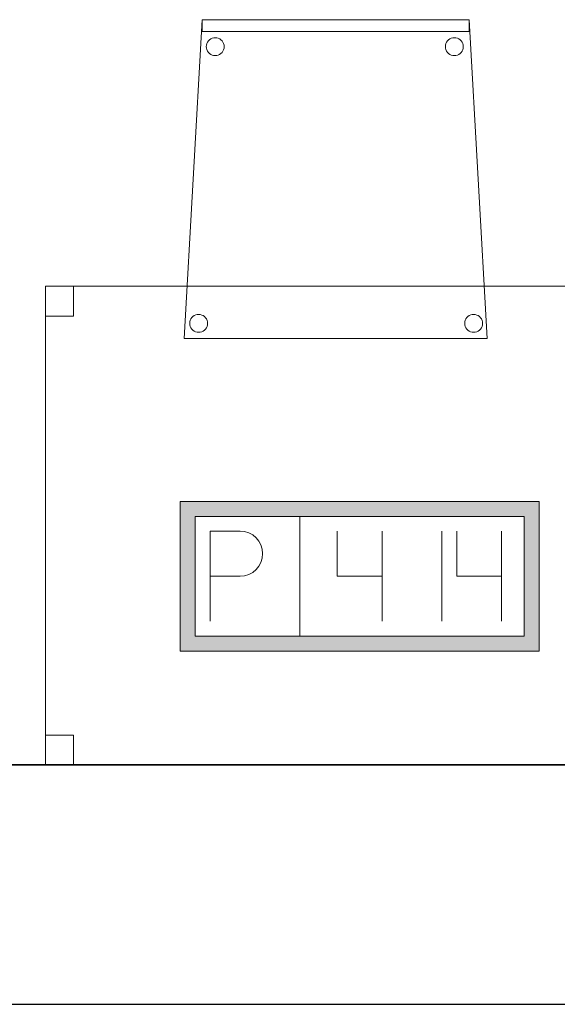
# Model space of a CAD drawing. Header units: metres. Extents: x 391.1 to 427.5, y 12.8 to 28.4.
# Tile 70 of 206: x 414.9 to 415.8, y 12.8 to 14.5. Entities that reach past the tile are written whole.
import ezdxf

# ---------------------------------------------------------------- set-up
doc = ezdxf.new("R2010")
doc.units = ezdxf.units.M
doc.layers.add('01_SUELOS', color=7, linetype='Continuous', lineweight=25, true_color=0x007f00)
for name, color, linetype, lineweight in [('02_MOBILIARIO', 7, 'Continuous', 18), ('A-DETL-____-MBND', 7, 'Continuous', 18), ('A-WALL-____-MCUT', 7, 'Continuous', 25), ('A-WALL-____-OTLN', 7, 'Continuous', 25)]:
    doc.layers.add(name, color=color, linetype=linetype, lineweight=lineweight)

# ---------------------------------------------------------------- blocks, each defined once
blk = doc.blocks.new('Family - Cadira confident_PA-152142-03_TEL_P0A')
at = {"layer": 'A-DETL-____-MBND', "color": 253, "true_color": 0xaaaaaa}
for p, q in [((0, 0), (0.03, 0.5326)), ((0.03, 0.5326), (0, 0)), ((0.03, 0.5126), (0.03, 0.5326)), ((0.03, 0.5326), (0.4765, 0.5326)), ((0.03, 0.5326), (0.03, 0.5126)), ((0.4765, 0.5326), (0.03, 0.5326)), ((0.03, 0.5326), (0.4765, 0.5326)), ((0.4765, 0.5326), (0.03, 0.5326)), ((0.4765, 0.5326), (0.4765, 0.5126)), ((0.4765, 0.5126), (0.4765, 0.5326)), ((0.4765, 0.5326), (0.5065, 0)), ((0.5065, 0), (0.4765, 0.5326)), ((0.4765, 0.5126), (0.03, 0.5126)), ((0.03, 0.5126), (0.4765, 0.5126)), ((0.0378, 0.4927), (0.039, 0.495)), ((0.039, 0.495), (0.0378, 0.4927)), ((0.039, 0.495), (0.0405, 0.4972)), ((0.0405, 0.4972), (0.039, 0.495)), ((0.0405, 0.4972), (0.0423, 0.499)), ((0.0423, 0.499), (0.0405, 0.4972)), ((0.0423, 0.499), (0.0445, 0.5005)), ((0.0445, 0.5005), (0.0423, 0.499)), ((0.0445, 0.5005), (0.0468, 0.5016)), ((0.0468, 0.5016), (0.0445, 0.5005)), ((0.0468, 0.5016), (0.0493, 0.5022)), ((0.0493, 0.5022), (0.0468, 0.5016)), ((0.0493, 0.5022), (0.0519, 0.5024)), ((0.0519, 0.5024), (0.0493, 0.5022)), ((0.0519, 0.5024), (0.0545, 0.5022)), ((0.0545, 0.5022), (0.0519, 0.5024)), ((0.0545, 0.5022), (0.057, 0.5015)), ((0.057, 0.5015), (0.0545, 0.5022)), ((0.057, 0.5015), (0.0594, 0.5004)), ((0.0594, 0.5004), (0.057, 0.5015)), ((0.0594, 0.5004), (0.0615, 0.4989)), ((0.0615, 0.4989), (0.0594, 0.5004)), ((0.0615, 0.4989), (0.0633, 0.4971)), ((0.0633, 0.4971), (0.0615, 0.4989)), ((0.0633, 0.4971), (0.0648, 0.4949)), ((0.0648, 0.4949), (0.0633, 0.4971)), ((0.0648, 0.4949), (0.0659, 0.4926)), ((0.0659, 0.4926), (0.0648, 0.4949)), ((0.4378, 0.4927), (0.439, 0.495)), ((0.439, 0.495), (0.4378, 0.4927)), ((0.439, 0.495), (0.4405, 0.4972)), ((0.4405, 0.4972), (0.439, 0.495)), ((0.4405, 0.4972), (0.4423, 0.499)), ((0.4423, 0.499), (0.4405, 0.4972)), ((0.4423, 0.499), (0.4445, 0.5005)), ((0.4445, 0.5005), (0.4423, 0.499)), ((0.4445, 0.5005), (0.4468, 0.5016)), ((0.4468, 0.5016), (0.4445, 0.5005)), ((0.4468, 0.5016), (0.4493, 0.5022)), ((0.4493, 0.5022), (0.4468, 0.5016)), ((0.4493, 0.5022), (0.4519, 0.5024)), ((0.4519, 0.5024), (0.4493, 0.5022)), ((0.4519, 0.5024), (0.4545, 0.5022)), ((0.4545, 0.5022), (0.4519, 0.5024)), ((0.4545, 0.5022), (0.457, 0.5015)), ((0.457, 0.5015), (0.4545, 0.5022)), ((0.457, 0.5015), (0.4594, 0.5004)), ((0.4594, 0.5004), (0.457, 0.5015)), ((0.4594, 0.5004), (0.4615, 0.4989)), ((0.4615, 0.4989), (0.4594, 0.5004)), ((0.4615, 0.4989), (0.4633, 0.4971)), ((0.4633, 0.4971), (0.4615, 0.4989)), ((0.4633, 0.4971), (0.4648, 0.4949)), ((0.4648, 0.4949), (0.4633, 0.4971)), ((0.4648, 0.4949), (0.4659, 0.4926)), ((0.4659, 0.4926), (0.4648, 0.4949)), ((0.0369, 0.4876), (0.0372, 0.4902)), ((0.0372, 0.4902), (0.0369, 0.4876)), ((0.0371, 0.485), (0.0369, 0.4876)), ((0.0369, 0.4876), (0.0371, 0.485)), ((0.0378, 0.4825), (0.0371, 0.485)), ((0.0371, 0.485), (0.0378, 0.4825)), ((0.0372, 0.4902), (0.0378, 0.4927)), ((0.0378, 0.4927), (0.0372, 0.4902)), ((0.0389, 0.4801), (0.0378, 0.4825)), ((0.0378, 0.4825), (0.0389, 0.4801)), ((0.0404, 0.478), (0.0389, 0.4801)), ((0.0389, 0.4801), (0.0404, 0.478)), ((0.0422, 0.4761), (0.0404, 0.478)), ((0.0404, 0.478), (0.0422, 0.4761)), ((0.0633, 0.4779), (0.0614, 0.476)), ((0.0614, 0.476), (0.0633, 0.4779)), ((0.0648, 0.48), (0.0633, 0.4779)), ((0.0633, 0.4779), (0.0648, 0.48)), ((0.0659, 0.4823), (0.0648, 0.48)), ((0.0648, 0.48), (0.0659, 0.4823)), ((0.0659, 0.4926), (0.0666, 0.49)), ((0.0666, 0.49), (0.0659, 0.4926)), ((0.0666, 0.4848), (0.0659, 0.4823)), ((0.0659, 0.4823), (0.0666, 0.4848)), ((0.0666, 0.49), (0.0668, 0.4874)), ((0.0668, 0.4874), (0.0666, 0.49)), ((0.0668, 0.4874), (0.0666, 0.4848)), ((0.0666, 0.4848), (0.0668, 0.4874)), ((0.4369, 0.4876), (0.4372, 0.4902)), ((0.4372, 0.4902), (0.4369, 0.4876)), ((0.4371, 0.485), (0.4369, 0.4876)), ((0.4369, 0.4876), (0.4371, 0.485)), ((0.4378, 0.4825), (0.4371, 0.485)), ((0.4371, 0.485), (0.4378, 0.4825)), ((0.4372, 0.4902), (0.4378, 0.4927)), ((0.4378, 0.4927), (0.4372, 0.4902)), ((0.4389, 0.4801), (0.4378, 0.4825)), ((0.4378, 0.4825), (0.4389, 0.4801)), ((0.4404, 0.478), (0.4389, 0.4801)), ((0.4389, 0.4801), (0.4404, 0.478)), ((0.4422, 0.4761), (0.4404, 0.478)), ((0.4404, 0.478), (0.4422, 0.4761)), ((0.4633, 0.4779), (0.4614, 0.476)), ((0.4614, 0.476), (0.4633, 0.4779)), ((0.4648, 0.48), (0.4633, 0.4779)), ((0.4633, 0.4779), (0.4648, 0.48)), ((0.4659, 0.4823), (0.4648, 0.48)), ((0.4648, 0.48), (0.4659, 0.4823)), ((0.4659, 0.4926), (0.4666, 0.49)), ((0.4666, 0.49), (0.4659, 0.4926)), ((0.4666, 0.4848), (0.4659, 0.4823)), ((0.4659, 0.4823), (0.4666, 0.4848)), ((0.4666, 0.49), (0.4668, 0.4874)), ((0.4668, 0.4874), (0.4666, 0.49)), ((0.4668, 0.4874), (0.4666, 0.4848)), ((0.4666, 0.4848), (0.4668, 0.4874)), ((0.0443, 0.4746), (0.0422, 0.4761)), ((0.0422, 0.4761), (0.0443, 0.4746)), ((0.0467, 0.4735), (0.0443, 0.4746)), ((0.0443, 0.4746), (0.0467, 0.4735)), ((0.0492, 0.4728), (0.0467, 0.4735)), ((0.0467, 0.4735), (0.0492, 0.4728)), ((0.0518, 0.4726), (0.0492, 0.4728)), ((0.0492, 0.4728), (0.0518, 0.4726)), ((0.0544, 0.4728), (0.0518, 0.4726)), ((0.0518, 0.4726), (0.0544, 0.4728)), ((0.0569, 0.4734), (0.0544, 0.4728)), ((0.0544, 0.4728), (0.0569, 0.4734)), ((0.0593, 0.4745), (0.0569, 0.4734)), ((0.0569, 0.4734), (0.0593, 0.4745)), ((0.0614, 0.476), (0.0593, 0.4745)), ((0.0593, 0.4745), (0.0614, 0.476)), ((0.4443, 0.4746), (0.4422, 0.4761)), ((0.4422, 0.4761), (0.4443, 0.4746)), ((0.4467, 0.4735), (0.4443, 0.4746)), ((0.4443, 0.4746), (0.4467, 0.4735)), ((0.4492, 0.4728), (0.4467, 0.4735)), ((0.4467, 0.4735), (0.4492, 0.4728)), ((0.4518, 0.4726), (0.4492, 0.4728)), ((0.4492, 0.4728), (0.4518, 0.4726)), ((0.4544, 0.4728), (0.4518, 0.4726)), ((0.4518, 0.4726), (0.4544, 0.4728)), ((0.4569, 0.4734), (0.4544, 0.4728)), ((0.4544, 0.4728), (0.4569, 0.4734)), ((0.4593, 0.4745), (0.4569, 0.4734)), ((0.4569, 0.4734), (0.4593, 0.4745)), ((0.4614, 0.476), (0.4593, 0.4745)), ((0.4593, 0.4745), (0.4614, 0.476)), ((0.0113, 0.0326), (0.0128, 0.0347)), ((0.0128, 0.0347), (0.0113, 0.0326)), ((0.0128, 0.0347), (0.0147, 0.0366)), ((0.0147, 0.0366), (0.0128, 0.0347)), ((0.0147, 0.0366), (0.0168, 0.0381)), ((0.0168, 0.0381), (0.0147, 0.0366)), ((0.0168, 0.0381), (0.0192, 0.0392)), ((0.0192, 0.0392), (0.0168, 0.0381)), ((0.0192, 0.0392), (0.0217, 0.0398)), ((0.0217, 0.0398), (0.0192, 0.0392)), ((0.0217, 0.0398), (0.0243, 0.04)), ((0.0243, 0.04), (0.0217, 0.0398)), ((0.0243, 0.04), (0.0269, 0.0398)), ((0.0269, 0.0398), (0.0243, 0.04)), ((0.0269, 0.0398), (0.0294, 0.0391)), ((0.0294, 0.0391), (0.0269, 0.0398)), ((0.0294, 0.0391), (0.0318, 0.038)), ((0.0318, 0.038), (0.0294, 0.0391)), ((0.0318, 0.038), (0.0339, 0.0365)), ((0.0339, 0.0365), (0.0318, 0.038)), ((0.0339, 0.0365), (0.0357, 0.0346)), ((0.0357, 0.0346), (0.0339, 0.0365)), ((0.0357, 0.0346), (0.0372, 0.0325)), ((0.0372, 0.0325), (0.0357, 0.0346)), ((0.4713, 0.0326), (0.4728, 0.0347)), ((0.4728, 0.0347), (0.4713, 0.0326)), ((0.4728, 0.0347), (0.4747, 0.0366)), ((0.4747, 0.0366), (0.4728, 0.0347)), ((0.4747, 0.0366), (0.4768, 0.0381)), ((0.4768, 0.0381), (0.4747, 0.0366)), ((0.4768, 0.0381), (0.4792, 0.0392)), ((0.4792, 0.0392), (0.4768, 0.0381)), ((0.4792, 0.0392), (0.4817, 0.0398)), ((0.4817, 0.0398), (0.4792, 0.0392)), ((0.4817, 0.0398), (0.4843, 0.04)), ((0.4843, 0.04), (0.4817, 0.0398)), ((0.4843, 0.04), (0.4869, 0.0398)), ((0.4869, 0.0398), (0.4843, 0.04)), ((0.4869, 0.0398), (0.4894, 0.0391)), ((0.4894, 0.0391), (0.4869, 0.0398)), ((0.4894, 0.0391), (0.4918, 0.038)), ((0.4918, 0.038), (0.4894, 0.0391)), ((0.4918, 0.038), (0.4939, 0.0365)), ((0.4939, 0.0365), (0.4918, 0.038)), ((0.4939, 0.0365), (0.4957, 0.0346)), ((0.4957, 0.0346), (0.4939, 0.0365)), ((0.4957, 0.0346), (0.4972, 0.0325)), ((0.4972, 0.0325), (0.4957, 0.0346)), ((0.0093, 0.0252), (0.0095, 0.0278)), ((0.0095, 0.0278), (0.0093, 0.0252)), ((0.0095, 0.0226), (0.0093, 0.0252)), ((0.0093, 0.0252), (0.0095, 0.0226)), ((0.0095, 0.0278), (0.0102, 0.0303)), ((0.0102, 0.0303), (0.0095, 0.0278)), ((0.0102, 0.02), (0.0095, 0.0226)), ((0.0095, 0.0226), (0.0102, 0.02)), ((0.0102, 0.0303), (0.0113, 0.0326)), ((0.0113, 0.0326), (0.0102, 0.0303)), ((0.0113, 0.0177), (0.0102, 0.02)), ((0.0102, 0.02), (0.0113, 0.0177)), ((0.0127, 0.0155), (0.0113, 0.0177)), ((0.0113, 0.0177), (0.0127, 0.0155)), ((0.0371, 0.0176), (0.0356, 0.0154)), ((0.0356, 0.0154), (0.0371, 0.0176)), ((0.0382, 0.0199), (0.0371, 0.0176)), ((0.0371, 0.0176), (0.0382, 0.0199)), ((0.0372, 0.0325), (0.0383, 0.0301)), ((0.0383, 0.0301), (0.0372, 0.0325)), ((0.0389, 0.0224), (0.0382, 0.0199)), ((0.0382, 0.0199), (0.0389, 0.0224)), ((0.0383, 0.0301), (0.0389, 0.0276)), ((0.0389, 0.0276), (0.0383, 0.0301)), ((0.0389, 0.0276), (0.0392, 0.025)), ((0.0392, 0.025), (0.0389, 0.0276)), ((0.0392, 0.025), (0.0389, 0.0224)), ((0.0389, 0.0224), (0.0392, 0.025)), ((0.4693, 0.0252), (0.4695, 0.0278)), ((0.4695, 0.0278), (0.4693, 0.0252)), ((0.4695, 0.0226), (0.4693, 0.0252)), ((0.4693, 0.0252), (0.4695, 0.0226)), ((0.4695, 0.0278), (0.4702, 0.0303)), ((0.4702, 0.0303), (0.4695, 0.0278)), ((0.4702, 0.02), (0.4695, 0.0226)), ((0.4695, 0.0226), (0.4702, 0.02)), ((0.4702, 0.0303), (0.4713, 0.0326)), ((0.4713, 0.0326), (0.4702, 0.0303)), ((0.4713, 0.0177), (0.4702, 0.02)), ((0.4702, 0.02), (0.4713, 0.0177)), ((0.4727, 0.0155), (0.4713, 0.0177)), ((0.4713, 0.0177), (0.4727, 0.0155)), ((0.4971, 0.0176), (0.4956, 0.0154)), ((0.4956, 0.0154), (0.4971, 0.0176)), ((0.4982, 0.0199), (0.4971, 0.0176)), ((0.4971, 0.0176), (0.4982, 0.0199)), ((0.4972, 0.0325), (0.4983, 0.0301)), ((0.4983, 0.0301), (0.4972, 0.0325)), ((0.4989, 0.0224), (0.4982, 0.0199)), ((0.4982, 0.0199), (0.4989, 0.0224)), ((0.4983, 0.0301), (0.4989, 0.0276)), ((0.4989, 0.0276), (0.4983, 0.0301)), ((0.4989, 0.0276), (0.4992, 0.025)), ((0.4992, 0.025), (0.4989, 0.0276)), ((0.4992, 0.025), (0.4989, 0.0224)), ((0.4989, 0.0224), (0.4992, 0.025)), ((0, 0), (0.5065, 0)), ((0.0146, 0.0137), (0.0127, 0.0155)), ((0.0127, 0.0155), (0.0146, 0.0137)), ((0.0167, 0.0122), (0.0146, 0.0137)), ((0.0146, 0.0137), (0.0167, 0.0122)), ((0.0191, 0.0111), (0.0167, 0.0122)), ((0.0167, 0.0122), (0.0191, 0.0111)), ((0.0216, 0.0104), (0.0191, 0.0111)), ((0.0191, 0.0111), (0.0216, 0.0104)), ((0.0242, 0.0102), (0.0216, 0.0104)), ((0.0216, 0.0104), (0.0242, 0.0102)), ((0.0268, 0.0104), (0.0242, 0.0102)), ((0.0242, 0.0102), (0.0268, 0.0104)), ((0.0293, 0.011), (0.0268, 0.0104)), ((0.0268, 0.0104), (0.0293, 0.011)), ((0.0316, 0.0121), (0.0293, 0.011)), ((0.0293, 0.011), (0.0316, 0.0121)), ((0.0338, 0.0136), (0.0316, 0.0121)), ((0.0316, 0.0121), (0.0338, 0.0136)), ((0.0356, 0.0154), (0.0338, 0.0136)), ((0.0338, 0.0136), (0.0356, 0.0154)), ((0.4746, 0.0137), (0.4727, 0.0155)), ((0.4727, 0.0155), (0.4746, 0.0137)), ((0.4767, 0.0122), (0.4746, 0.0137)), ((0.4746, 0.0137), (0.4767, 0.0122)), ((0.4791, 0.0111), (0.4767, 0.0122)), ((0.4767, 0.0122), (0.4791, 0.0111)), ((0.4816, 0.0104), (0.4791, 0.0111)), ((0.4791, 0.0111), (0.4816, 0.0104)), ((0.4842, 0.0102), (0.4816, 0.0104)), ((0.4816, 0.0104), (0.4842, 0.0102)), ((0.4868, 0.0104), (0.4842, 0.0102)), ((0.4842, 0.0102), (0.4868, 0.0104)), ((0.4893, 0.011), (0.4868, 0.0104)), ((0.4868, 0.0104), (0.4893, 0.011)), ((0.4916, 0.0121), (0.4893, 0.011)), ((0.4893, 0.011), (0.4916, 0.0121)), ((0.4938, 0.0136), (0.4916, 0.0121)), ((0.4916, 0.0121), (0.4938, 0.0136)), ((0.4956, 0.0154), (0.4938, 0.0136)), ((0.4938, 0.0136), (0.4956, 0.0154)), ((0.5065, 0), (0, 0))]:
    blk.add_line(p, q, dxfattribs=at)
blk = doc.blocks.new('Family - Mur PA-152469-03_TEL_P0A')
at = {"layer": 'A-WALL-____-MCUT', "color": 253, "true_color": 0xaaaaaa}
for p, q in [((26.0531, 0.4), (0.0791, 0.4)), ((0, 0), (25.9702, 0))]:
    blk.add_line(p, q, dxfattribs=at)
at = {"layer": 'A-WALL-____-OTLN', "color": 253, "true_color": 0xaaaaaa}
for p, q in [((26.0531, 0.4), (0.0791, 0.4)), ((0, 0), (25.9702, 0))]:
    blk.add_line(p, q, dxfattribs=at)
at = {"layer": 'A-WALL-____-OTLN', "color": 253, "lineweight": 18, "true_color": 0xaaaaaa}
blk.add_line((0, 0), (25.9702, 0), dxfattribs=at)
blk = doc.blocks.new('Family - Taula 100X80_PA-152500-03_TEL_P0A')
at = {"layer": 'A-DETL-____-MBND', "color": 253, "true_color": 0xaaaaaa}
for p, q in [((0, 0.8001), (1, 0.8001)), ((0, 0), (0, 0.8001)), ((1, 0.8001), (0, 0.8001)), ((0, 0.8001), (0, 0)), ((0, 0.8001), (0.0464, 0.8001)), ((0, 0.7501), (0, 0.8001)), ((0.0464, 0.8001), (0, 0.8001)), ((0, 0.8001), (0, 0.7501)), ((0.0464, 0.8001), (0.0464, 0.7501)), ((0.0464, 0.7501), (0.0464, 0.8001)), ((0.9536, 0.8001), (1, 0.8001)), ((0.9536, 0.7501), (0.9536, 0.8001)), ((1, 0.8001), (0.9536, 0.8001)), ((0.9536, 0.8001), (0.9536, 0.7501)), ((1, 0.8001), (1, 0)), ((1, 0), (1, 0.8001)), ((1, 0.8001), (1, 0.7501)), ((1, 0.7501), (1, 0.8001)), ((0.0464, 0.7501), (0, 0.7501)), ((0, 0.7501), (0.0464, 0.7501)), ((1, 0.7501), (0.9536, 0.7501)), ((0.9536, 0.7501), (1, 0.7501)), ((0, 0.05), (0.0464, 0.05)), ((0, 0), (0, 0.05)), ((0.0464, 0.05), (0, 0.05)), ((0, 0.05), (0, 0)), ((0.0464, 0.05), (0.0464, 0)), ((0.0464, 0), (0.0464, 0.05)), ((0.9536, 0.05), (1, 0.05)), ((0.9536, 0), (0.9536, 0.05)), ((1, 0.05), (0.9536, 0.05)), ((0.9536, 0.05), (0.9536, 0)), ((1, 0.05), (1, 0)), ((1, 0), (1, 0.05)), ((0, 0), (1, 0)), ((0.0464, 0), (0, 0)), ((1, 0), (0.9536, 0)), ((0.9536, 0), (1, 0)), ((1, 0), (0, 0)), ((0, 0), (0.0464, 0))]:
    blk.add_line(p, q, dxfattribs=at)
blk = doc.blocks.new('Family - LONDR55-XX_ZZ-ARQ-CAA-M3D-Londres55-152611-03_TEL_P0A')
at = {"layer": '01_SUELOS', "color": 9, "true_color": 0xaad4aa}
for p, q in [((0, 0), (24.5639, 0)), ((24.5639, 0), (0, 0))]:
    blk.add_line(p, q, dxfattribs=at)
blk = doc.blocks.new('LONDR55-XX_ZZ-ARQ-CAA-M3D-Londres55_ifc-1-03_TEL_P0A')
at = {"layer": '01_SUELOS', "color": 253, "lineweight": 18, "true_color": 0xaaaaaa}
blk.add_blockref('Family - LONDR55-XX_ZZ-ARQ-CAA-M3D-Londres55-152611-03_TEL_P0A', (399.1772, 13.2406), dxfattribs=at)
at = {"layer": '02_MOBILIARIO', "color": 253, "lineweight": 18, "true_color": 0xaaaaaa}
for name, p in [('Family - Cadira confident_PA-152142-03_TEL_P0A', (415.1528, 13.9534)), ('Family - Taula 100X80_PA-152500-03_TEL_P0A', (414.921, 13.2406))]:
    blk.add_blockref(name, p, dxfattribs=at)
at = {"layer": 'A-WALL-____-OTLN', "color": 253, "lineweight": 18, "true_color": 0xaaaaaa}
blk.add_blockref('Family - Mur PA-152469-03_TEL_P0A', (397.6873, 12.8406), dxfattribs=at)
blk = doc.blocks.new('ZYR_05_02_05 PT 4COL Terra - 14 PT Terra _2SC-4SAI-2VD_-903875-03_TEL_P0A')
at = {"layer": 'A-DETL-____-MBND', "true_color": 0x3c0aff}
h = blk.add_hatch(color=180, dxfattribs=at)
h.paths.add_polyline_path([(0.405, -0.125), (0.405, 0.125), (-0.195, 0.125), (-0.195, -0.125), (0.29, -0.125)])
h.paths.add_polyline_path([(0.29, -0.1), (-0.17, -0.1), (-0.17, 0.1), (0.38, 0.1), (0.38, -0.1)])
at = {"layer": 'A-DETL-____-MBND', "color": 180, "true_color": 0x3c0aff}
for p, q in [((0.405, 0.125), (-0.195, 0.125)), ((-0.195, 0.125), (-0.195, -0.125)), ((-0.195, 0.125), (0.405, 0.125)), ((-0.195, 0.125), (-0.195, -0.125)), ((0.405, -0.125), (0.405, 0.125)), ((0.405, 0.125), (0.405, -0.125)), ((-0.17, -0.1), (-0.17, 0.1)), ((-0.17, 0.1), (0.38, 0.1)), ((-0.17, 0.1), (0.38, 0.1)), ((-0.17, -0.1), (-0.17, 0.1)), ((0.005, 0.1), (0.005, -0.1)), ((0.38, 0.1), (0.38, -0.1)), ((0.38, 0.1), (0.38, -0.1)), ((-0.145, 0.075), (-0.095, 0.0754)), ((-0.145, 0.075), (-0.145, -0.075)), ((0.0675, 0.075), (0.0675, 0)), ((0.1425, 0.075), (0.1425, -0.075)), ((0.2425, -0.075), (0.2425, 0.075)), ((0.2675, 0.075), (0.2675, 0)), ((0.3425, 0.075), (0.3425, -0.075)), ((-0.145, 0), (-0.095, 0)), ((0.0675, 0), (0.1425, 0)), ((0.2675, 0), (0.3425, 0)), ((0.38, -0.1), (-0.17, -0.1)), ((0.38, -0.1), (-0.17, -0.1)), ((-0.195, -0.125), (0.405, -0.125)), ((0.405, -0.125), (-0.195, -0.125))]:
    blk.add_line(p, q, dxfattribs=at)
blk.add_arc((-0.095, 0.0377), 0.0377, 270, 90, dxfattribs=at)

msp = doc.modelspace()

# ---------------------------------------------------------------- block references
at = {"lineweight": 5}
msp.add_blockref('LONDR55-XX_ZZ-ARQ-CAA-M3D-Londres55_ifc-1-03_TEL_P0A', (0, 0), dxfattribs=at)
at = {"layer": 'A-DETL-____-MBND', "color": 180, "true_color": 0x3c0aff}
msp.add_blockref('ZYR_05_02_05 PT 4COL Terra - 14 PT Terra _2SC-4SAI-2VD_-903875-03_TEL_P0A', (415.3413, 13.556), dxfattribs=at)

doc.saveas('drawing.dxf')
